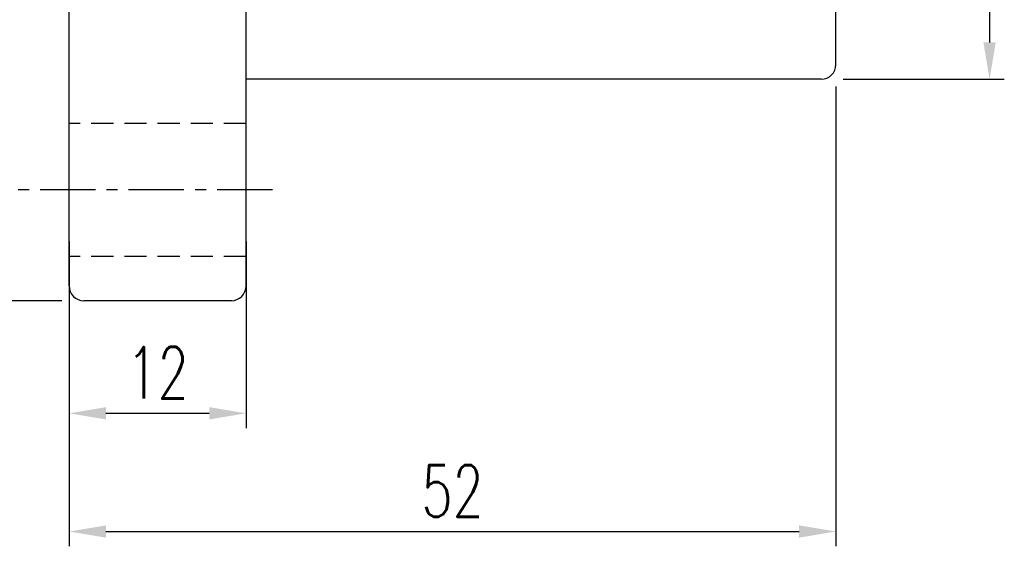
# Model space of a CAD drawing. Extents: x 487 to 808, y 33 to 377.
# Tile 2 of 48: x 742 to 808, y 56 to 92. Entities that reach past the tile are written whole.
import ezdxf

# ---------------------------------------------------------------- set-up
doc = ezdxf.new("R2010")
doc.units = 0
doc.header["$LTSCALE"] = 3
doc.header["$MEASUREMENT"] = 0
doc.linetypes.add('CENTER', pattern=[2, 1.25, -0.25, 0.25, -0.25])
doc.linetypes.add('DASHED', pattern=[0.75, 0.5, -0.25])
for name, color, linetype in [('CL', 1, 'CENTER'), ('DIM', 4, 'CONTINUOUS'), ('HID', 2, 'DASHED'), ('OUT', 3, 'CONTINUOUS')]:
    doc.layers.add(name, color=color, linetype=linetype)
doc.styles.add('DIM-7', font='SIMPLEX.shx', dxfattribs={"width": 0.7, "bigfont": 'chineset.shx'})
doc.dimstyles.new('CNS', dxfattribs={"dimtxt": 3.5, "dimasz": 2.5, "dimexe": 1, "dimexo": 1.5, "dimgap": 0.09, "dimtad": 0, "dimdsep": 46, "dimtxsty": 'DIM-7', "dimcen": 0.09, "dimclrd": 1, "dimclre": 1, "dimclrt": 4, "dimadec": 0, "dimazin": 0, "dimtfac": 1, "dimtix": 1, "dimtmove": 2, "dimatfit": 3, "dimfxl": 1, "dimtvp": 0.971429, "dimtolj": 1, "dimarcsym": 0})

# ---------------------------------------------------------------- blocks, each defined once
blk = doc.blocks.new('*D19')
at = {"layer": 'DIM', "color": 0, "lineweight": -2, "transparency": 16777216}
for p, q in [((797.442, 137.947), (808.359, 137.947)), ((807.359, 135.447), (807.359, 90.447)), ((797.442, 87.947), (808.359, 87.947))]:
    blk.add_line(p, q, dxfattribs=at)
at = {"layer": 'DIM', "color": 0, "transparency": 16777216}
for points in [[(806.942, 135.447), (807.775, 135.447), (807.359, 137.947)], [(806.942, 90.447), (807.775, 90.447), (807.359, 87.947)]]:
    blk.add_solid(points, dxfattribs=at)
at = {"layer": 'DIM', "color": 0, "transparency": 16777216, "insert": (803.909, 112.947), "char_height": 3.5, "attachment_point": 5, "rotation": 90, "style": 'DIM-7'}
blk.add_mtext('\\A1;%%C50{\\H2.100000;\\S-0.01^ -0.03;}', dxfattribs=at)
blk = doc.blocks.new('*D14')
at = {"layer": 'DIM', "color": 0, "linetype": 'Continuous', "lineweight": -2, "transparency": 16777216}
for p, q in [((744.442, 152.947), (732.507, 152.947)), ((733.507, 150.447), (733.507, 75.447)), ((744.442, 72.947), (732.507, 72.947))]:
    blk.add_line(p, q, dxfattribs=at)
at = {"layer": 'DIM', "color": 0, "linetype": 'Continuous', "transparency": 16777216}
for points in [[(733.09, 150.447), (733.924, 150.447), (733.507, 152.947)], [(733.09, 75.447), (733.924, 75.447), (733.507, 72.947)]]:
    blk.add_solid(points, dxfattribs=at)
at = {"layer": 'DIM', "color": 0, "linetype": 'Continuous', "transparency": 16777216, "insert": (730.757, 112.947), "char_height": 3.5, "attachment_point": 5, "rotation": 90, "style": 'DIM-7'}
blk.add_mtext('\\A1;%%C80', dxfattribs=at)
blk = doc.blocks.new('*D15')
at = {"layer": 'DIM', "color": 0, "linetype": 'Continuous', "lineweight": -2, "transparency": 16777216}
for p, q in [((744.942, 76.947), (744.942, 64.317)), ((756.942, 76.947), (756.942, 64.317)), ((747.442, 65.317), (754.442, 65.317))]:
    blk.add_line(p, q, dxfattribs=at)
at = {"layer": 'DIM', "color": 0, "linetype": 'Continuous', "transparency": 16777216}
for points in [[(747.442, 65.733), (747.442, 64.9), (744.942, 65.317)], [(754.442, 65.733), (754.442, 64.9), (756.942, 65.317)]]:
    blk.add_solid(points, dxfattribs=at)
at = {"layer": 'DIM', "color": 0, "linetype": 'Continuous', "transparency": 16777216, "insert": (750.942, 68.067), "char_height": 3.5, "attachment_point": 5, "style": 'DIM-7'}
blk.add_mtext('\\A1;12', dxfattribs=at)
blk = doc.blocks.new('*D16')
at = {"layer": 'DIM', "color": 0, "linetype": 'Continuous', "lineweight": -2, "transparency": 16777216}
for p, q in [((796.942, 87.447), (796.942, 56.309)), ((744.942, 72.447), (744.942, 56.309)), ((747.442, 57.309), (794.442, 57.309))]:
    blk.add_line(p, q, dxfattribs=at)
at = {"layer": 'DIM', "color": 0, "linetype": 'Continuous', "transparency": 16777216}
for points in [[(747.442, 57.726), (747.442, 56.892), (744.942, 57.309)], [(794.442, 57.726), (794.442, 56.892), (796.942, 57.309)]]:
    blk.add_solid(points, dxfattribs=at)
at = {"layer": 'DIM', "color": 0, "linetype": 'Continuous', "transparency": 16777216, "insert": (770.942, 60.059), "char_height": 3.5, "attachment_point": 5, "style": 'DIM-7'}
blk.add_mtext('\\A1;52', dxfattribs=at)

msp = doc.modelspace()

# ---------------------------------------------------------------- linework, layer by layer
at = {"layer": 'CL', "color": 7, "linetype": 'CENTER'}
msp.add_line((758.729, 80.447), (740.942, 80.447), dxfattribs=at)
at = {"layer": 'HID', "color": 7, "linetype": 'DASHED'}
for p, q in [((756.942, 84.947), (744.942, 84.947)), ((756.942, 75.947), (744.942, 75.947))]:
    msp.add_line(p, q, dxfattribs=at)
at = {"layer": 'OUT', "color": 7}
for p, q in [((744.942, 73.947), (744.942, 151.947)), ((756.942, 73.947), (756.942, 151.947)), ((796.942, 88.947), (796.942, 136.947)), ((795.942, 87.947), (756.942, 87.947)), ((755.942, 72.947), (745.942, 72.947))]:
    msp.add_line(p, q, dxfattribs=at)
for centre, start, end in [((795.942, 88.947), 269.99999, 0), ((745.942, 73.947), 179.99999, 269.99999), ((755.942, 73.947), 269.99999, 0)]:
    msp.add_arc(centre, 1, start, end, dxfattribs=at)

# ---------------------------------------------------------------- dimensions: what is measured, and where the dimension line sits
at = {"layer": 'DIM', "color": 7, "linetype": 'Continuous'}
dim = msp.add_linear_dim(base=(733.507, 72.947), p1=(745.942, 152.947), p2=(745.942, 72.947), angle=90, text='%%C<>', dimstyle='CNS', override={"dimgap": 1, "dimtad": 1, "dimclrd": 0, "dimclre": 0, "dimclrt": 0, "dimtmove": 1}, dxfattribs=at)
dim.commit()
dim.dimension.update_dxf_attribs({"geometry": '*D14', "text_midpoint": (730.757, 112.947)})
at = {"layer": 'DIM', "color": 7}
dim = msp.add_linear_dim(base=(807.359, 87.947), p1=(795.942, 137.947), p2=(795.942, 87.947), angle=90, text='%%C<>', dimstyle='CNS', override={"dimgap": 1, "dimtad": 1, "dimclrd": 0, "dimclre": 0, "dimclrt": 0, "dimtol": 1, "dimlim": 0, "dimtp": -0.01, "dimtm": 0.03, "dimtfac": 0.6, "dimtmove": 1}, dxfattribs=at)
dim.commit()
dim.dimension.update_dxf_attribs({"geometry": '*D19', "text_midpoint": (803.909, 112.947)})
at = {"layer": 'DIM', "color": 7, "linetype": 'Continuous'}
dim = msp.add_linear_dim(base=(796.942, 57.309), p1=(744.942, 73.947), p2=(796.942, 88.947), dimstyle='CNS', override={"dimgap": 1, "dimtad": 1, "dimclrd": 0, "dimclre": 0, "dimclrt": 0, "dimtmove": 1}, dxfattribs=at)
dim.commit()
dim.dimension.update_dxf_attribs({"geometry": '*D16', "text_midpoint": (770.942, 60.059)})
dim = msp.add_linear_dim(base=(756.942, 65.317), p1=(744.942, 78.447), p2=(756.942, 78.447), dimstyle='CNS', override={"dimgap": 1, "dimtad": 1, "dimclrd": 0, "dimclre": 0, "dimclrt": 0, "dimtmove": 1}, dxfattribs=at)
dim.commit()
dim.dimension.update_dxf_attribs({"geometry": '*D15', "text_midpoint": (750.942, 65.317), "dimtype": 160})

doc.saveas('drawing.dxf')
